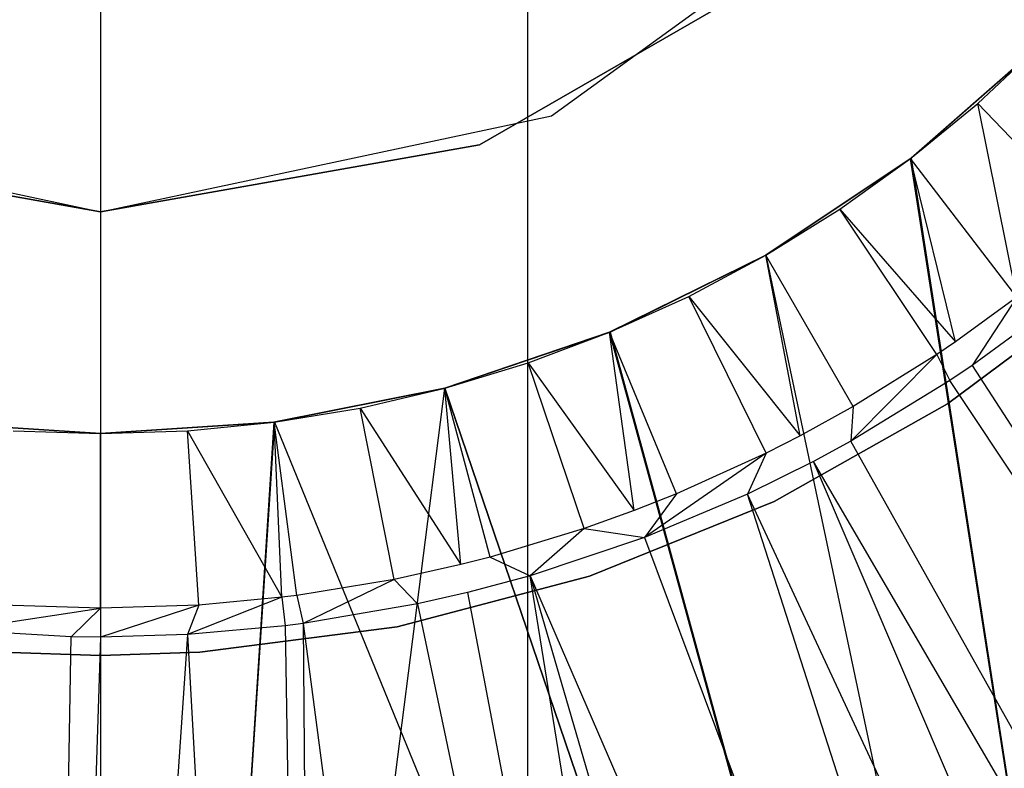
# Model space of a CAD drawing. Extents: x 0.1 to 20.1, y -10 to 10.
# Tile 47 of 127: x 10.082 to 10.304, y -0.375 to -0.207. Entities that reach past the tile are written whole.
import ezdxf

# ---------------------------------------------------------------- set-up
doc = ezdxf.new("R2010")
doc.units = 0
doc.header["$LTSCALE"] = 2.54
doc.layers.get('0').update_dxf_attribs({"linetype": 'CONTINUOUS'})

# ---------------------------------------------------------------- blocks, each defined once
blk = doc.blocks.new('DROPS_COLOR_E_STL')
at = {"color": 0}
for p, q in [((10.1, 0, 33.08781), (10.1, -0.8, 33.08781)), ((10.1, 0, 33.08781), (10.1, -0.8, 33.08781)), ((10.1, 0, 46.04839), (10.1, -0.8, 46.04839)), ((10.1, 0, 46.04839), (10.1, -0.8, 46.04839)), ((10.19632, 0, 47.0598), (10.19632, -0.4, 47.0598)), ((10.19632, 0, 47.0598), (10.19632, -0.4, 47.0598)), ((10.19632, 0, 32.0764), (10.19632, -0.4, 32.0764)), ((10.19632, 0, 32.0764), (10.19632, -0.4, 32.0764)), ((10.20168, -0.22839, 165.94962), (10.28579, -0.16728, 165.94962)), ((10.20168, -0.22839, 47.60336), (10.28579, -0.16728, 47.60336)), ((10.20168, -0.22839, 165.94962), (10.28579, -0.16728, 165.94962)), ((10.20168, -0.22839, 47.60336), (10.28579, -0.16728, 47.60336)), ((10.1855, -0.23492, 14.14962), (10.2607, -0.19151, 14.14962)), ((10.2607, -0.19151, 31.41992), (10.1855, -0.23492, 31.41992)), ((10.1855, -0.23492, 14.14962), (10.2607, -0.19151, 14.14962)), ((10.2607, -0.19151, 31.41992), (10.1855, -0.23492, 31.41992)), ((10.28258, -0.23805, 18.49647), (10.31213, -0.21213, 18.49793)), ((10.28258, -0.23805, 18.49647), (10.31213, -0.21213, 18.49793)), ((10.28263, -0.23801, 14.06615), (10.31213, -0.21213, 14.06615)), ((10.28263, -0.23801, 14.06615), (10.31213, -0.21213, 14.06615)), ((10.31213, -0.21213, 26.48667), (10.28275, -0.23791, 26.48813)), ((10.31213, -0.21213, 26.48667), (10.28275, -0.23791, 26.48813)), ((10.2978, -0.22555, 15.43964), (10.31213, -0.21213, 14.06615)), ((10.2978, -0.22555, 15.43964), (10.31213, -0.21213, 14.06615)), ((10.2978, -0.22555, 15.43964), (10.31213, -0.21213, 15.43964)), ((10.2978, -0.22555, 15.43964), (10.31213, -0.21213, 15.43964)), ((10.28263, -0.23801, 14.06615), (10.2978, -0.22555, 15.43964)), ((10.28263, -0.23801, 15.43964), (10.2978, -0.22555, 15.43964)), ((10.28263, -0.23801, 14.06615), (10.2978, -0.22555, 15.43964)), ((10.28263, -0.23801, 15.43964), (10.2978, -0.22555, 15.43964)), ((10.2978, -0.22555, 15.43964), (10.32506, -0.25404, 15.46723)), ((10.30661, -0.26926, 15.46723), (10.2978, -0.22555, 15.43964)), ((10.30661, -0.26926, 15.46723), (10.2978, -0.22555, 15.43964)), ((10.2978, -0.22555, 15.43964), (10.32506, -0.25404, 15.46723)), ((9.99832, -0.22839, 165.94962), (10.1, -0.25, 165.94962)), ((9.99832, -0.22839, 47.60336), (10.1, -0.25, 47.60336)), ((9.99832, -0.22839, 165.94962), (10.1, -0.25, 165.94962)), ((9.99832, -0.22839, 47.60336), (10.1, -0.25, 47.60336)), ((10.1, -0.25, 165.94962), (10.20168, -0.22839, 165.94962)), ((10.1, -0.25, 47.60336), (10.20168, -0.22839, 47.60336)), ((10.1, -0.25, 165.94962), (10.20168, -0.22839, 165.94962)), ((10.1, -0.25, 47.60336), (10.20168, -0.22839, 47.60336)), ((10.20168, -0.22839, 47.60336), (10.20168, -0.22839, 165.94962)), ((10.20168, -0.22839, 47.60336), (10.20168, -0.22839, 165.94962)), ((10.01449, -0.23492, 14.14962), (10.1, -0.25, 14.14962)), ((10.1, -0.25, 31.41992), (10.01449, -0.23492, 31.41992)), ((10.01449, -0.23492, 14.14962), (10.1, -0.25, 14.14962)), ((10.1, -0.25, 31.41992), (10.01449, -0.23492, 31.41992)), ((10.1855, -0.23492, 31.41992), (10.1, -0.25, 31.41992)), ((10.1, -0.25, 14.14962), (10.1855, -0.23492, 14.14962)), ((10.1, -0.25, 14.14962), (10.1855, -0.23492, 14.14962)), ((10.1855, -0.23492, 31.41992), (10.1, -0.25, 31.41992)), ((10.1855, -0.23492, 14.14962), (10.1855, -0.23492, 31.41992)), ((10.1855, -0.23492, 14.14962), (10.1855, -0.23492, 31.41992)), ((10.28275, -0.23791, 26.48813), (10.25, -0.25981, 26.48949)), ((10.28275, -0.23791, 26.48813), (10.25, -0.25981, 26.48949)), ((10.25, -0.25981, 14.06615), (10.28263, -0.23801, 14.06615)), ((10.25, -0.25981, 14.06615), (10.28263, -0.23801, 14.06615)), ((10.25, -0.25981, 18.49511), (10.28258, -0.23805, 18.49647)), ((10.25, -0.25981, 18.49511), (10.28258, -0.23805, 18.49647)), ((10.26667, -0.24944, 15.43964), (10.28263, -0.23801, 14.06615)), ((10.26667, -0.24944, 15.43964), (10.28263, -0.23801, 14.06615)), ((10.26667, -0.24944, 15.43964), (10.28263, -0.23801, 15.43964)), ((10.26667, -0.24944, 15.43964), (10.28263, -0.23801, 15.43964)), ((10.28275, -0.23791, 26.48813), (10.28258, -0.23805, 18.49647)), ((10.28275, -0.23791, 26.48813), (10.28258, -0.23805, 18.49647)), ((10.28258, -0.23805, 18.49647), (10.38536, -0.9, 18.50249)), ((10.28258, -0.23805, 18.49647), (10.38536, -0.9, 18.50249)), ((10.28263, -0.23801, 15.43964), (10.28263, -0.23801, 14.06615)), ((10.28263, -0.23801, 15.43964), (10.28263, -0.23801, 14.06615)), ((10.2928, -0.27931, 15.46723), (10.28263, -0.23801, 15.43964)), ((10.2928, -0.27931, 15.46723), (10.28263, -0.23801, 15.43964)), ((10.30661, -0.26926, 15.46723), (10.28263, -0.23801, 15.43964)), ((10.30661, -0.26926, 15.46723), (10.28263, -0.23801, 15.43964)), ((10.28275, -0.23791, 26.48813), (10.38536, -0.9, 26.48211)), ((10.28275, -0.23791, 26.48813), (10.38536, -0.9, 26.48211)), ((10.1, -0.25, 14.14962), (10.1, -0.25, 31.41992)), ((10.1, -0.25, 14.14962), (10.1, -0.25, 31.41992)), ((10.1, -0.25, 47.60336), (10.1, -0.25, 165.94962)), ((10.1, -0.25, 47.60336), (10.1, -0.25, 165.94962)), ((10.25, -0.25981, 14.06615), (10.26667, -0.24944, 15.43964)), ((10.25, -0.25981, 15.43964), (10.26667, -0.24944, 15.43964)), ((10.25, -0.25981, 14.06615), (10.26667, -0.24944, 15.43964)), ((10.25, -0.25981, 15.43964), (10.26667, -0.24944, 15.43964)), ((10.26667, -0.24944, 15.43964), (10.2928, -0.27931, 15.46723)), ((10.28856, -0.28219, 15.46723), (10.26667, -0.24944, 15.43964)), ((10.28856, -0.28219, 15.46723), (10.26667, -0.24944, 15.43964)), ((10.26667, -0.24944, 15.43964), (10.2928, -0.27931, 15.46723)), ((10.25, -0.25981, 26.48949), (10.21479, -0.27717, 26.49065)), ((10.25, -0.25981, 26.48949), (10.21479, -0.27717, 26.49065)), ((10.2148, -0.27716, 14.06615), (10.25, -0.25981, 14.06615)), ((10.2148, -0.27716, 14.06615), (10.25, -0.25981, 14.06615)), ((10.21494, -0.27711, 18.49395), (10.25, -0.25981, 18.49511)), ((10.21494, -0.27711, 18.49395), (10.25, -0.25981, 18.49511)), ((10.23269, -0.26906, 15.43964), (10.25, -0.25981, 14.06615)), ((10.23269, -0.26906, 15.43964), (10.25, -0.25981, 14.06615)), ((10.23269, -0.26906, 15.43964), (10.25, -0.25981, 15.43964)), ((10.23269, -0.26906, 15.43964), (10.25, -0.25981, 15.43964)), ((10.25, -0.25981, 15.43964), (10.25, -0.25981, 14.06615)), ((10.25, -0.25981, 15.43964), (10.25, -0.25981, 14.06615)), ((10.25772, -0.30052, 15.46723), (10.25, -0.25981, 15.43964)), ((10.25772, -0.30052, 15.46723), (10.25, -0.25981, 15.43964)), ((10.2697, -0.29392, 15.46723), (10.25, -0.25981, 15.43964)), ((10.2697, -0.29392, 15.46723), (10.25, -0.25981, 15.43964)), ((10.25, -0.25981, 26.48949), (10.38536, -0.9, 26.48211)), ((10.25, -0.25981, 26.48949), (10.38536, -0.9, 26.48211)), ((10.25, -0.25981, 18.49511), (10.38536, -0.9, 18.50249)), ((10.25, -0.25981, 18.49511), (10.38536, -0.9, 18.50249)), ((10.25, -0.25981, 26.48949), (10.25, -0.25981, 18.49511)), ((10.25, -0.25981, 26.48949), (10.25, -0.25981, 18.49511)), ((10.32688, -0.26651, 29.5168), (10.29094, -0.29333, 29.5168)), ((10.29094, -0.29333, 26.5168), (10.32688, -0.26651, 26.5168)), ((10.29094, -0.29333, 26.5168), (10.32688, -0.26651, 26.5168)), ((10.32688, -0.26651, 29.5168), (10.29094, -0.29333, 29.5168)), ((10.32688, -0.26651, 18.47915), (10.29094, -0.29333, 18.47915)), ((10.29094, -0.29333, 15.47915), (10.32688, -0.26651, 15.47915)), ((10.29094, -0.29333, 15.47915), (10.32688, -0.26651, 15.47915)), ((10.32688, -0.26651, 18.47915), (10.29094, -0.29333, 18.47915)), ((10.2148, -0.27716, 14.06615), (10.23269, -0.26906, 15.43964)), ((10.2148, -0.27716, 15.43964), (10.23269, -0.26906, 15.43964)), ((10.2148, -0.27716, 14.06615), (10.23269, -0.26906, 15.43964)), ((10.2148, -0.27716, 15.43964), (10.23269, -0.26906, 15.43964)), ((10.23269, -0.26906, 15.43964), (10.25772, -0.30052, 15.46723)), ((10.25011, -0.30439, 15.46723), (10.23269, -0.26906, 15.43964)), ((10.25011, -0.30439, 15.46723), (10.23269, -0.26906, 15.43964)), ((10.23269, -0.26906, 15.43964), (10.25772, -0.30052, 15.46723)), ((10.30661, -0.26926, 15.46723), (10.2928, -0.27931, 15.46723)), ((10.30661, -0.26926, 15.46723), (10.29649, -0.28466, 15.46608)), ((10.31272, -0.27274, 15.46608), (10.29649, -0.28466, 15.46608)), ((10.31272, -0.27274, 15.46608), (10.29649, -0.28466, 15.46608)), ((10.17765, -0.28978, 18.49306), (10.21494, -0.27711, 18.49395)), ((10.17765, -0.28978, 18.49306), (10.21494, -0.27711, 18.49395)), ((10.17765, -0.28978, 14.06615), (10.2148, -0.27716, 14.06615)), ((10.17765, -0.28978, 14.06615), (10.2148, -0.27716, 14.06615)), ((10.21479, -0.27717, 26.49065), (10.17765, -0.28978, 26.49155)), ((10.21479, -0.27717, 26.49065), (10.17765, -0.28978, 26.49155)), ((10.19643, -0.28408, 15.43964), (10.2148, -0.27716, 14.06615)), ((10.19643, -0.28408, 15.43964), (10.2148, -0.27716, 14.06615)), ((10.19643, -0.28408, 15.43964), (10.2148, -0.27716, 15.43964)), ((10.19643, -0.28408, 15.43964), (10.2148, -0.27716, 15.43964)), ((10.21479, -0.27717, 26.49065), (10.21494, -0.27711, 18.49395)), ((10.21479, -0.27717, 26.49065), (10.21494, -0.27711, 18.49395)), ((10.38536, -0.9, 26.48211), (10.21479, -0.27717, 26.49065)), ((10.38536, -0.9, 26.48211), (10.21479, -0.27717, 26.49065)), ((10.2148, -0.27716, 15.43964), (10.2148, -0.27716, 14.06615)), ((10.2148, -0.27716, 15.43964), (10.2148, -0.27716, 14.06615)), ((10.22035, -0.31734, 15.46723), (10.2148, -0.27716, 15.43964)), ((10.22035, -0.31734, 15.46723), (10.2148, -0.27716, 15.43964)), ((10.22988, -0.31356, 15.46723), (10.2148, -0.27716, 15.43964)), ((10.22988, -0.31356, 15.46723), (10.2148, -0.27716, 15.43964)), ((10.21494, -0.27711, 18.49395), (10.38536, -0.9, 18.50249)), ((10.21494, -0.27711, 18.49395), (10.38536, -0.9, 18.50249)), ((10.2928, -0.27931, 15.46723), (10.28856, -0.28219, 15.46723)), ((10.17765, -0.28978, 14.06615), (10.19643, -0.28408, 15.43964)), ((10.17765, -0.28978, 15.43964), (10.19643, -0.28408, 15.43964)), ((10.17765, -0.28978, 14.06615), (10.19643, -0.28408, 15.43964)), ((10.17765, -0.28978, 15.43964), (10.19643, -0.28408, 15.43964)), ((10.19643, -0.28408, 15.43964), (10.22035, -0.31734, 15.46723)), ((10.20909, -0.32138, 15.46723), (10.19643, -0.28408, 15.43964)), ((10.20909, -0.32138, 15.46723), (10.19643, -0.28408, 15.43964)), ((10.19643, -0.28408, 15.43964), (10.22035, -0.31734, 15.46723)), ((10.28856, -0.28219, 15.46723), (10.26915, -0.3017, 15.46608)), ((10.28856, -0.28219, 15.46723), (10.26915, -0.3017, 15.46608)), ((10.28856, -0.28219, 15.46723), (10.2697, -0.29392, 15.46723)), ((10.28856, -0.28219, 15.46723), (10.2697, -0.29392, 15.46723)), ((10.28856, -0.28219, 15.46723), (10.29148, -0.28805, 15.46608)), ((10.29649, -0.28466, 15.46608), (10.29148, -0.28805, 15.46608)), ((10.29649, -0.28466, 15.46608), (10.58994, -0.73701, 14.69615)), ((10.29649, -0.28466, 15.46608), (10.58994, -0.73701, 14.69615)), ((10.29148, -0.28805, 15.46608), (10.26915, -0.3017, 15.46608)), ((10.29148, -0.28805, 15.46608), (10.26915, -0.3017, 15.46608)), ((10.58994, -0.73701, 14.69615), (10.29148, -0.28805, 15.46608)), ((10.58994, -0.73701, 14.69615), (10.29148, -0.28805, 15.46608)), ((10.1, -0.9, 26.4923), (10.17765, -0.28978, 26.49155)), ((10.1, -0.9, 26.4923), (10.17765, -0.28978, 26.49155)), ((10.17765, -0.28978, 26.49155), (10.13914, -0.29744, 26.49211)), ((10.17765, -0.28978, 26.49155), (10.13914, -0.29744, 26.49211)), ((10.13916, -0.29743, 14.06615), (10.17765, -0.28978, 14.06615)), ((10.13916, -0.29743, 14.06615), (10.17765, -0.28978, 14.06615)), ((10.13926, -0.29742, 18.49249), (10.17765, -0.28978, 18.49306)), ((10.13926, -0.29742, 18.49249), (10.17765, -0.28978, 18.49306)), ((10.15853, -0.29424, 15.43964), (10.17765, -0.28978, 14.06615)), ((10.15853, -0.29424, 15.43964), (10.17765, -0.28978, 14.06615)), ((10.15853, -0.29424, 15.43964), (10.17765, -0.28978, 15.43964)), ((10.15853, -0.29424, 15.43964), (10.17765, -0.28978, 15.43964)), ((10.17765, -0.28978, 15.43964), (10.17765, -0.28978, 14.06615)), ((10.17765, -0.28978, 15.43964), (10.17765, -0.28978, 14.06615)), ((10.18122, -0.32953, 15.46723), (10.17765, -0.28978, 15.43964)), ((10.18122, -0.32953, 15.46723), (10.17765, -0.28978, 15.43964)), ((10.18784, -0.32783, 15.46723), (10.17765, -0.28978, 15.43964)), ((10.18784, -0.32783, 15.46723), (10.17765, -0.28978, 15.43964)), ((10.38536, -0.9, 26.48211), (10.17765, -0.28978, 26.49155)), ((10.38536, -0.9, 26.48211), (10.17765, -0.28978, 26.49155)), ((10.17765, -0.28978, 18.49306), (10.38536, -0.9, 18.50249)), ((10.17765, -0.28978, 18.49306), (10.38536, -0.9, 18.50249)), ((10.17765, -0.28978, 26.49155), (10.17765, -0.28978, 18.49306)), ((10.17765, -0.28978, 26.49155), (10.17765, -0.28978, 18.49306)), ((10.13916, -0.29743, 14.06615), (10.15853, -0.29424, 15.43964)), ((10.13916, -0.29743, 15.43964), (10.15853, -0.29424, 15.43964)), ((10.13916, -0.29743, 14.06615), (10.15853, -0.29424, 15.43964)), ((10.13916, -0.29743, 15.43964), (10.15853, -0.29424, 15.43964)), ((10.15853, -0.29424, 15.43964), (10.18122, -0.32953, 15.46723)), ((10.16621, -0.33287, 15.46723), (10.15853, -0.29424, 15.43964)), ((10.16621, -0.33287, 15.46723), (10.15853, -0.29424, 15.43964)), ((10.15853, -0.29424, 15.43964), (10.18122, -0.32953, 15.46723)), ((10.29094, -0.29333, 29.5168), (10.25186, -0.31534, 29.5168)), ((10.25186, -0.31534, 26.5168), (10.29094, -0.29333, 26.5168)), ((10.25186, -0.31534, 26.5168), (10.29094, -0.29333, 26.5168)), ((10.29094, -0.29333, 29.5168), (10.25186, -0.31534, 29.5168)), ((10.29094, -0.29333, 18.47915), (10.25186, -0.31534, 18.47915)), ((10.25186, -0.31534, 15.47915), (10.29094, -0.29333, 15.47915)), ((10.25186, -0.31534, 15.47915), (10.29094, -0.29333, 15.47915)), ((10.29094, -0.29333, 18.47915), (10.25186, -0.31534, 18.47915)), ((10.2697, -0.29392, 15.46723), (10.25772, -0.30052, 15.46723)), ((10.2697, -0.29392, 15.46723), (10.26915, -0.3017, 15.46608)), ((10.29094, -0.29333, 26.5168), (10.29094, -0.29333, 29.5168)), ((10.29094, -0.29333, 26.5168), (10.29094, -0.29333, 29.5168)), ((10.29094, -0.29333, 15.47915), (10.29094, -0.29333, 18.47915)), ((10.29094, -0.29333, 15.47915), (10.29094, -0.29333, 18.47915)), ((10.1, -0.3, 26.4923), (10.06074, -0.29742, 26.49211)), ((10.1, -0.3, 26.4923), (10.06074, -0.29742, 26.49211)), ((10.06084, -0.29743, 14.06615), (10.1, -0.3, 14.06615)), ((10.06084, -0.29743, 14.06615), (10.1, -0.3, 14.06615)), ((10.06086, -0.29744, 18.49249), (10.1, -0.3, 18.4923)), ((10.06086, -0.29744, 18.49249), (10.1, -0.3, 18.4923)), ((10.08038, -0.29936, 15.43964), (10.1, -0.3, 14.06615)), ((10.08038, -0.29936, 15.43964), (10.1, -0.3, 14.06615)), ((10.08038, -0.29936, 15.43964), (10.1, -0.3, 15.43964)), ((10.08038, -0.29936, 15.43964), (10.1, -0.3, 15.43964)), ((10.1, -0.3, 18.4923), (10.13926, -0.29742, 18.49249)), ((10.13926, -0.29742, 18.49249), (10.1, -0.9, 18.4923)), ((10.13926, -0.29742, 18.49249), (10.1, -0.9, 18.4923)), ((10.1, -0.3, 18.4923), (10.13926, -0.29742, 18.49249)), ((10.1, -0.3, 14.06615), (10.13916, -0.29743, 14.06615)), ((10.1, -0.3, 14.06615), (10.13916, -0.29743, 14.06615)), ((10.13914, -0.29744, 26.49211), (10.1, -0.9, 26.4923)), ((10.13914, -0.29744, 26.49211), (10.1, -0.3, 26.4923)), ((10.13914, -0.29744, 26.49211), (10.1, -0.9, 26.4923)), ((10.13914, -0.29744, 26.49211), (10.1, -0.3, 26.4923)), ((10.1, -0.3, 14.06615), (10.11962, -0.29936, 15.43964)), ((10.1, -0.3, 15.43964), (10.11962, -0.29936, 15.43964)), ((10.1, -0.3, 14.06615), (10.11962, -0.29936, 15.43964)), ((10.1, -0.3, 15.43964), (10.11962, -0.29936, 15.43964)), ((10.11962, -0.29936, 15.43964), (10.13916, -0.29743, 14.06615)), ((10.11962, -0.29936, 15.43964), (10.13916, -0.29743, 14.06615)), ((10.11962, -0.29936, 15.43964), (10.13916, -0.29743, 15.43964)), ((10.11962, -0.29936, 15.43964), (10.13916, -0.29743, 15.43964)), ((10.11962, -0.29936, 15.43964), (10.14091, -0.33692, 15.46723)), ((10.1222, -0.33867, 15.46723), (10.11962, -0.29936, 15.43964)), ((10.1222, -0.33867, 15.46723), (10.11962, -0.29936, 15.43964)), ((10.11962, -0.29936, 15.43964), (10.14091, -0.33692, 15.46723)), ((10.13914, -0.29744, 26.49211), (10.13926, -0.29742, 18.49249)), ((10.13914, -0.29744, 26.49211), (10.13926, -0.29742, 18.49249)), ((10.13916, -0.29743, 15.43964), (10.13916, -0.29743, 14.06615)), ((10.13916, -0.29743, 15.43964), (10.13916, -0.29743, 14.06615)), ((10.14091, -0.33692, 15.46723), (10.13916, -0.29743, 15.43964)), ((10.14091, -0.33692, 15.46723), (10.13916, -0.29743, 15.43964)), ((10.1443, -0.33649, 15.46723), (10.13916, -0.29743, 15.43964)), ((10.1443, -0.33649, 15.46723), (10.13916, -0.29743, 15.43964)), ((10.13926, -0.29742, 18.49249), (10.38536, -0.9, 18.50249)), ((10.13926, -0.29742, 18.49249), (10.38536, -0.9, 18.50249)), ((10.1, -0.3, 15.43964), (10.1, -0.3, 14.06615)), ((10.1, -0.3, 15.43964), (10.1, -0.3, 14.06615)), ((10.1, -0.33939, 15.46723), (10.1, -0.3, 15.43964)), ((10.1, -0.33939, 15.46723), (10.1, -0.3, 15.43964)), ((10.1, -0.3, 26.4923), (10.1, -0.9, 26.4923)), ((10.1, -0.3, 26.4923), (10.1, -0.9, 26.4923)), ((10.1, -0.3, 18.4923), (10.1, -0.9, 18.4923)), ((10.1, -0.3, 18.4923), (10.1, -0.9, 18.4923)), ((10.1, -0.3, 26.4923), (10.1, -0.3, 18.4923)), ((10.1, -0.3, 26.4923), (10.1, -0.3, 18.4923)), ((10.25772, -0.30052, 15.46723), (10.25011, -0.30439, 15.46723)), ((10.26915, -0.3017, 15.46608), (10.26074, -0.30627, 15.46608)), ((10.53279, -0.77195, 14.69615), (10.26915, -0.3017, 15.46608)), ((10.53279, -0.77195, 14.69615), (10.26915, -0.3017, 15.46608)), ((10.25011, -0.30439, 15.46723), (10.22265, -0.32341, 15.46608)), ((10.25011, -0.30439, 15.46723), (10.22265, -0.32341, 15.46608)), ((10.25011, -0.30439, 15.46723), (10.22988, -0.31356, 15.46723)), ((10.25011, -0.30439, 15.46723), (10.22988, -0.31356, 15.46723)), ((10.25011, -0.30439, 15.46723), (10.24585, -0.31363, 15.46608)), ((10.26074, -0.30627, 15.46608), (10.24585, -0.31363, 15.46608)), ((10.47317, -0.80248, 14.69615), (10.26074, -0.30627, 15.46608)), ((10.47317, -0.80248, 14.69615), (10.26074, -0.30627, 15.46608)), ((10.53279, -0.77195, 14.69615), (10.26074, -0.30627, 15.46608)), ((10.53279, -0.77195, 14.69615), (10.26074, -0.30627, 15.46608)), ((10.22988, -0.31356, 15.46723), (10.22035, -0.31734, 15.46723)), ((10.22988, -0.31356, 15.46723), (10.22265, -0.32341, 15.46608)), ((10.24585, -0.31363, 15.46608), (10.22265, -0.32341, 15.46608)), ((10.24585, -0.31363, 15.46608), (10.22265, -0.32341, 15.46608)), ((10.41141, -0.8284, 14.69615), (10.24585, -0.31363, 15.46608)), ((10.41141, -0.8284, 14.69615), (10.24585, -0.31363, 15.46608)), ((10.47317, -0.80248, 14.69615), (10.24585, -0.31363, 15.46608)), ((10.47317, -0.80248, 14.69615), (10.24585, -0.31363, 15.46608)), ((10.22035, -0.31734, 15.46723), (10.20909, -0.32138, 15.46723)), ((10.25186, -0.31534, 29.5168), (10.21029, -0.33217, 29.5168)), ((10.21029, -0.33217, 26.5168), (10.25186, -0.31534, 26.5168)), ((10.21029, -0.33217, 26.5168), (10.25186, -0.31534, 26.5168)), ((10.25186, -0.31534, 29.5168), (10.21029, -0.33217, 29.5168)), ((10.25186, -0.31534, 18.47915), (10.21029, -0.33217, 18.47915)), ((10.21029, -0.33217, 15.47915), (10.25186, -0.31534, 15.47915)), ((10.21029, -0.33217, 15.47915), (10.25186, -0.31534, 15.47915)), ((10.25186, -0.31534, 18.47915), (10.21029, -0.33217, 18.47915)), ((10.25186, -0.31534, 26.5168), (10.25186, -0.31534, 29.5168)), ((10.25186, -0.31534, 26.5168), (10.25186, -0.31534, 29.5168)), ((10.25186, -0.31534, 15.47915), (10.25186, -0.31534, 18.47915)), ((10.25186, -0.31534, 15.47915), (10.25186, -0.31534, 18.47915)), ((10.20909, -0.32138, 15.46723), (10.18784, -0.32783, 15.46723)), ((10.20909, -0.32138, 15.46723), (10.18784, -0.32783, 15.46723)), ((10.20909, -0.32138, 15.46723), (10.19688, -0.33204, 15.46608)), ((10.20909, -0.32138, 15.46723), (10.19688, -0.33204, 15.46608)), ((10.20909, -0.32138, 15.46723), (10.22265, -0.32341, 15.46608)), ((10.22265, -0.32341, 15.46608), (10.19688, -0.33204, 15.46608)), ((10.22265, -0.32341, 15.46608), (10.19688, -0.33204, 15.46608)), ((10.22265, -0.32341, 15.46608), (10.41141, -0.8284, 14.69615)), ((10.22265, -0.32341, 15.46608), (10.41141, -0.8284, 14.69615)), ((10.18784, -0.32783, 15.46723), (10.18122, -0.32953, 15.46723)), ((10.18784, -0.32783, 15.46723), (10.19688, -0.33204, 15.46608)), ((10.18122, -0.32953, 15.46723), (10.16621, -0.33287, 15.46723)), ((10.16621, -0.33287, 15.46723), (10.1443, -0.33649, 15.46723)), ((10.16621, -0.33287, 15.46723), (10.1443, -0.33649, 15.46723)), ((10.16621, -0.33287, 15.46723), (10.14569, -0.34286, 15.46608)), ((10.16621, -0.33287, 15.46723), (10.14569, -0.34286, 15.46608)), ((10.16621, -0.33287, 15.46723), (10.17149, -0.33842, 15.46608)), ((10.21029, -0.33217, 29.5168), (10.16691, -0.34355, 29.5168)), ((10.16691, -0.34355, 26.5168), (10.21029, -0.33217, 26.5168)), ((10.16691, -0.34355, 26.5168), (10.21029, -0.33217, 26.5168)), ((10.21029, -0.33217, 29.5168), (10.16691, -0.34355, 29.5168)), ((10.21029, -0.33217, 18.47915), (10.16691, -0.34355, 18.47915)), ((10.16691, -0.34355, 15.47915), (10.21029, -0.33217, 15.47915)), ((10.16691, -0.34355, 15.47915), (10.21029, -0.33217, 15.47915)), ((10.21029, -0.33217, 18.47915), (10.16691, -0.34355, 18.47915)), ((10.19688, -0.33204, 15.46608), (10.18278, -0.33584, 15.46608)), ((10.28291, -0.86589, 14.69615), (10.19688, -0.33204, 15.46608)), ((10.19688, -0.33204, 15.46608), (10.41141, -0.8284, 14.69615)), ((10.19688, -0.33204, 15.46608), (10.41141, -0.8284, 14.69615)), ((10.19688, -0.33204, 15.46608), (10.34787, -0.84958, 14.69615)), ((10.19688, -0.33204, 15.46608), (10.34787, -0.84958, 14.69615)), ((10.28291, -0.86589, 14.69615), (10.19688, -0.33204, 15.46608)), ((10.21029, -0.33217, 26.5168), (10.21029, -0.33217, 29.5168)), ((10.21029, -0.33217, 26.5168), (10.21029, -0.33217, 29.5168)), ((10.21029, -0.33217, 15.47915), (10.21029, -0.33217, 18.47915)), ((10.21029, -0.33217, 15.47915), (10.21029, -0.33217, 18.47915)), ((10.14091, -0.33692, 15.46723), (10.11963, -0.34533, 15.46608)), ((10.14091, -0.33692, 15.46723), (10.11963, -0.34533, 15.46608)), ((10.14091, -0.33692, 15.46723), (10.1222, -0.33867, 15.46723)), ((10.14091, -0.33692, 15.46723), (10.1222, -0.33867, 15.46723)), ((10.1443, -0.33649, 15.46723), (10.14091, -0.33692, 15.46723)), ((10.14091, -0.33692, 15.46723), (10.14169, -0.34336, 15.46608)), ((10.1443, -0.33649, 15.46723), (10.14569, -0.34286, 15.46608)), ((10.18278, -0.33584, 15.46608), (10.17149, -0.33842, 15.46608)), ((10.18278, -0.33584, 15.46608), (10.28291, -0.86589, 14.69615)), ((10.18278, -0.33584, 15.46608), (10.28291, -0.86589, 14.69615)), ((10.06732, -0.34434, 15.46608), (10.1, -0.33939, 15.46723)), ((10.06732, -0.34434, 15.46608), (10.1, -0.33939, 15.46723)), ((10.1, -0.33939, 15.46723), (10.0778, -0.33867, 15.46723)), ((10.1, -0.33939, 15.46723), (10.0778, -0.33867, 15.46723)), ((10.1, -0.33939, 15.46723), (10.09345, -0.34582, 15.46608)), ((10.1222, -0.33867, 15.46723), (10.1, -0.34589, 15.46608)), ((10.1222, -0.33867, 15.46723), (10.1, -0.34589, 15.46608)), ((10.1222, -0.33867, 15.46723), (10.1, -0.33939, 15.46723)), ((10.1222, -0.33867, 15.46723), (10.1, -0.33939, 15.46723)), ((10.1, -0.33939, 15.46723), (10.1, -0.34589, 15.46608)), ((10.1222, -0.33867, 15.46723), (10.11963, -0.34533, 15.46608)), ((10.1222, -0.33867, 15.46723), (10.11963, -0.34533, 15.46608)), ((10.17149, -0.33842, 15.46608), (10.14569, -0.34286, 15.46608)), ((10.17149, -0.33842, 15.46608), (10.14569, -0.34286, 15.46608)), ((10.17149, -0.33842, 15.46608), (10.28291, -0.86589, 14.69615)), ((10.17149, -0.33842, 15.46608), (10.28291, -0.86589, 14.69615)), ((10.14169, -0.34336, 15.46608), (10.11963, -0.34533, 15.46608)), ((10.14169, -0.34336, 15.46608), (10.11963, -0.34533, 15.46608)), ((10.16691, -0.34355, 29.5168), (10.12242, -0.34928, 29.5168)), ((10.12242, -0.34928, 26.5168), (10.16691, -0.34355, 26.5168)), ((10.12242, -0.34928, 26.5168), (10.16691, -0.34355, 26.5168)), ((10.16691, -0.34355, 29.5168), (10.12242, -0.34928, 29.5168)), ((10.16691, -0.34355, 18.47915), (10.12242, -0.34928, 18.47915)), ((10.12242, -0.34928, 15.47915), (10.16691, -0.34355, 15.47915)), ((10.12242, -0.34928, 15.47915), (10.16691, -0.34355, 15.47915)), ((10.16691, -0.34355, 18.47915), (10.12242, -0.34928, 18.47915)), ((10.14569, -0.34286, 15.46608), (10.14169, -0.34336, 15.46608)), ((10.14169, -0.34336, 15.46608), (10.15022, -0.88357, 14.69615)), ((10.14169, -0.34336, 15.46608), (10.15022, -0.88357, 14.69615)), ((10.14569, -0.34286, 15.46608), (10.2169, -0.87725, 14.69615)), ((10.14569, -0.34286, 15.46608), (10.2169, -0.87725, 14.69615)), ((10.14569, -0.34286, 15.46608), (10.15022, -0.88357, 14.69615)), ((10.14569, -0.34286, 15.46608), (10.15022, -0.88357, 14.69615)), ((10.16691, -0.34355, 26.5168), (10.16691, -0.34355, 29.5168)), ((10.16691, -0.34355, 26.5168), (10.16691, -0.34355, 29.5168)), ((10.16691, -0.34355, 15.47915), (10.16691, -0.34355, 18.47915)), ((10.16691, -0.34355, 15.47915), (10.16691, -0.34355, 18.47915)), ((10.09345, -0.34582, 15.46608), (10.06732, -0.34434, 15.46608)), ((10.09345, -0.34582, 15.46608), (10.06732, -0.34434, 15.46608)), ((10.11963, -0.34533, 15.46608), (10.08325, -0.88484, 14.69615)), ((10.11963, -0.34533, 15.46608), (10.08325, -0.88484, 14.69615)), ((10.08325, -0.88484, 14.69615), (10.09345, -0.34582, 15.46608)), ((10.08325, -0.88484, 14.69615), (10.09345, -0.34582, 15.46608)), ((10.1, -0.34589, 15.46608), (10.08325, -0.88484, 14.69615)), ((10.1, -0.34589, 15.46608), (10.08325, -0.88484, 14.69615)), ((10.1, -0.34589, 15.46608), (10.09345, -0.34582, 15.46608)), ((10.11963, -0.34533, 15.46608), (10.1, -0.34589, 15.46608)), ((10.11963, -0.34533, 15.46608), (10.1, -0.34589, 15.46608)), ((10.11963, -0.34533, 15.46608), (10.15022, -0.88357, 14.69615)), ((10.11963, -0.34533, 15.46608), (10.15022, -0.88357, 14.69615)), ((10.1, -0.35, 29.5168), (10.07757, -0.34928, 29.5168)), ((10.07757, -0.34928, 26.5168), (10.1, -0.35, 26.5168)), ((10.07757, -0.34928, 26.5168), (10.1, -0.35, 26.5168)), ((10.1, -0.35, 29.5168), (10.07757, -0.34928, 29.5168)), ((10.1, -0.35, 18.47915), (10.07757, -0.34928, 18.47915)), ((10.07757, -0.34928, 15.47915), (10.1, -0.35, 15.47915)), ((10.07757, -0.34928, 15.47915), (10.1, -0.35, 15.47915)), ((10.1, -0.35, 18.47915), (10.07757, -0.34928, 18.47915)), ((10.12242, -0.34928, 29.5168), (10.1, -0.35, 29.5168)), ((10.1, -0.35, 26.5168), (10.12242, -0.34928, 26.5168)), ((10.1, -0.35, 26.5168), (10.12242, -0.34928, 26.5168)), ((10.12242, -0.34928, 29.5168), (10.1, -0.35, 29.5168)), ((10.12242, -0.34928, 18.47915), (10.1, -0.35, 18.47915)), ((10.1, -0.35, 15.47915), (10.12242, -0.34928, 15.47915)), ((10.1, -0.35, 15.47915), (10.12242, -0.34928, 15.47915)), ((10.12242, -0.34928, 18.47915), (10.1, -0.35, 18.47915)), ((10.1, -0.35, 26.5168), (10.1, -0.35, 29.5168)), ((10.1, -0.35, 26.5168), (10.1, -0.35, 29.5168)), ((10.1, -0.35, 15.47915), (10.1, -0.35, 18.47915)), ((10.1, -0.35, 15.47915), (10.1, -0.35, 18.47915)), ((10.12242, -0.34928, 26.5168), (10.12242, -0.34928, 29.5168)), ((10.12242, -0.34928, 26.5168), (10.12242, -0.34928, 29.5168)), ((10.12242, -0.34928, 15.47915), (10.12242, -0.34928, 18.47915)), ((10.12242, -0.34928, 15.47915), (10.12242, -0.34928, 18.47915))]:
    blk.add_line(p, q, dxfattribs=at)

msp = doc.modelspace()

# ---------------------------------------------------------------- block references
at = {"color": 0}
msp.add_blockref('DROPS_COLOR_E_STL', (0, 0), dxfattribs=at)

doc.saveas('drawing.dxf')
